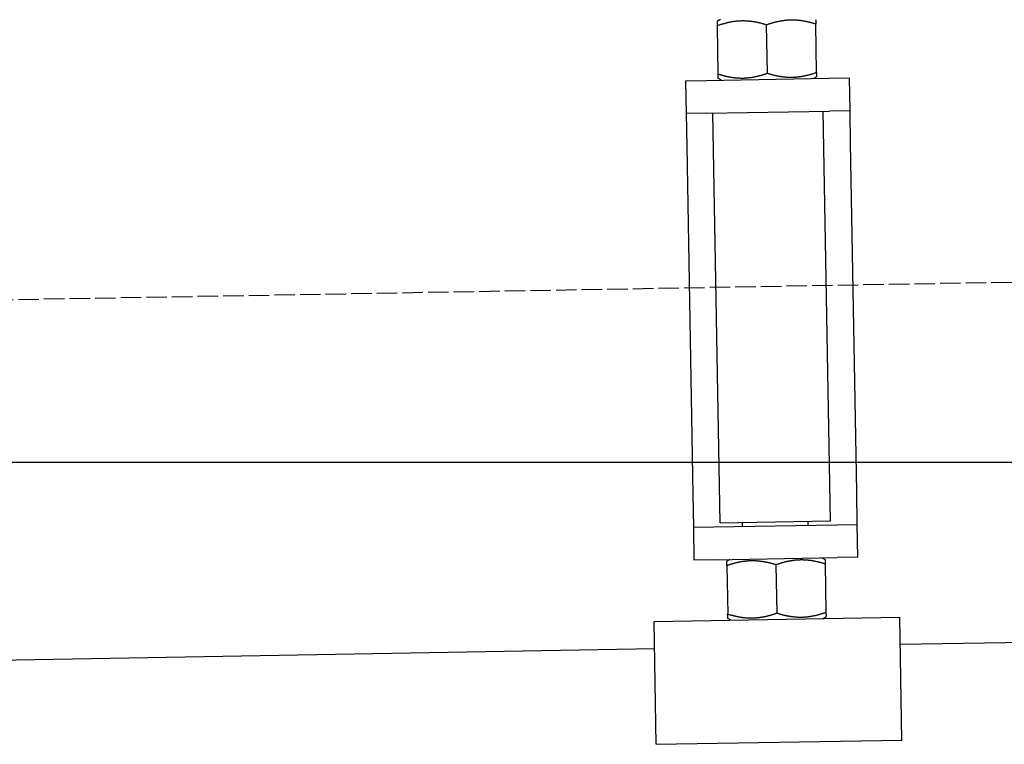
# Model space of a CAD drawing. Extents: x 562 to 7231, y 5317 to 12476.
# Tile 51 of 68: x 5781 to 6021, y 8047 to 8224. Entities that reach past the tile are written whole.
import ezdxf

# ---------------------------------------------------------------- set-up
doc = ezdxf.new("R2010")
doc.units = 0
doc.linetypes.add('GEN3', pattern=[6.25, 5, -1.25])
doc.layers.get('0').update_dxf_attribs({"linetype": 'CONTINUOUS'})
doc.layers.add('3', color=6, linetype='GEN3')
doc.layers.add('5', color=3, linetype='CONTINUOUS')

msp = doc.modelspace()

# ---------------------------------------------------------------- linework, layer by layer
for p, q in [((5952.16, 8224), (5951.418, 8223.554)), ((5951.642, 8210.694), (5951.436, 8222.482)), ((5963.64, 8210.903), (5963.435, 8222.692)), ((5975.639, 8211.112), (5975.433, 8222.901)), ((5943.67, 8209.049), (5948.669, 8209.137)), ((5943.67, 8209.049), (5943.809, 8201.051)), ((5948.669, 8209.137), (5978.664, 8209.66)), ((5952.418, 8209.202), (5951.661, 8209.622)), ((5974.915, 8209.595), (5975.657, 8210.041)), ((5978.664, 8209.66), (5983.664, 8209.748)), ((5983.803, 8201.749), (5983.664, 8209.748)), ((5948.809, 8201.138), (5943.809, 8201.051)), ((5943.809, 8201.051), (5943.949, 8193.052)), ((5948.809, 8201.138), (5978.804, 8201.661)), ((5952.104, 8101.18), (5950.358, 8201.165)), ((5979, 8101.65), (5977.254, 8201.634)), ((5983.803, 8201.749), (5978.804, 8201.661)), ((5983.943, 8193.75), (5983.803, 8201.749)), ((5943.949, 8193.052), (5945.432, 8108.065)), ((5985.426, 8108.763), (5983.943, 8193.75)), ((5945.432, 8108.065), (5945.572, 8100.066)), ((5985.566, 8100.764), (5985.426, 8108.763)), ((5952.104, 8101.18), (5979, 8101.65)), ((5957.57, 8100.275), (5957.553, 8101.275)), ((5973.568, 8100.555), (5973.55, 8101.555)), ((5945.572, 8100.066), (5950.571, 8100.153)), ((5945.572, 8100.066), (5945.712, 8092.067)), ((5950.571, 8100.153), (5980.567, 8100.677)), ((5980.567, 8100.677), (5985.566, 8100.764)), ((5985.706, 8092.765), (5985.566, 8100.764)), ((5950.711, 8092.155), (5945.712, 8092.067)), ((5950.711, 8092.155), (5980.706, 8092.678)), ((5954.46, 8092.22), (5953.718, 8091.774)), ((5976.957, 8092.613), (5977.714, 8092.193)), ((5985.706, 8092.765), (5980.706, 8092.678)), ((5953.737, 8090.702), (5953.942, 8078.914)), ((5965.735, 8090.912), (5965.941, 8079.123)), ((5977.733, 8091.121), (5977.939, 8079.333)), ((5935.971, 8077.095), (5995.962, 8078.142)), ((5936.495, 8047.1), (5935.971, 8077.095)), ((5954.719, 8077.422), (5953.961, 8077.842)), ((5977.215, 8077.815), (5977.958, 8078.261)), ((5996.486, 8048.147), (5995.962, 8078.142)), ((6241.042, 8075.719), (5996.079, 8071.443)), ((5936.088, 8070.396), (4741.27, 8049.54)), ((5936.495, 8047.1), (5996.486, 8048.147))]:
    msp.add_line(p, q)
for points in [[(5951.44, 8222.48, 0), (5951.44, 8222.51, 0), (5951.44, 8222.53, 0), (5951.44, 8222.55, 0), (5951.43, 8222.58, 0), (5951.43, 8222.6, 0), (5951.43, 8222.62, 0), (5951.43, 8222.64, 0), (5951.43, 8222.67, 0), (5951.43, 8222.69, 0), (5951.43, 8222.71, 0), (5951.43, 8222.73, 0), (5951.43, 8222.75, 0), (5951.43, 8222.77, 0), (5951.43, 8222.79, 0), (5951.43, 8222.81, 0), (5951.43, 8222.83, 0), (5951.43, 8222.85, 0), (5951.43, 8222.87, 0), (5951.43, 8222.89, 0), (5951.43, 8222.9, 0), (5951.43, 8222.92, 0), (5951.43, 8222.94, 0), (5951.43, 8222.96, 0), (5951.43, 8222.98, 0), (5951.43, 8222.99, 0), (5951.43, 8223.01, 0), (5951.43, 8223.02, 0), (5951.43, 8223.04, 0), (5951.43, 8223.06, 0), (5951.43, 8223.07, 0), (5951.43, 8223.09, 0), (5951.43, 8223.1, 0), (5951.43, 8223.12, 0), (5951.43, 8223.13, 0), (5951.42, 8223.15, 0), (5951.42, 8223.16, 0), (5951.42, 8223.17, 0), (5951.42, 8223.19, 0), (5951.42, 8223.2, 0), (5951.42, 8223.21, 0), (5951.42, 8223.22, 0), (5951.42, 8223.24, 0), (5951.42, 8223.25, 0), (5951.42, 8223.26, 0), (5951.42, 8223.27, 0), (5951.42, 8223.28, 0), (5951.42, 8223.3, 0), (5951.42, 8223.31, 0), (5951.42, 8223.32, 0), (5951.42, 8223.33, 0), (5951.42, 8223.34, 0), (5951.42, 8223.35, 0), (5951.42, 8223.36, 0), (5951.42, 8223.37, 0), (5951.42, 8223.38, 0), (5951.42, 8223.38, 0), (5951.42, 8223.39, 0), (5951.42, 8223.4, 0), (5951.42, 8223.41, 0), (5951.42, 8223.42, 0), (5951.42, 8223.43, 0), (5951.42, 8223.43, 0), (5951.42, 8223.44, 0), (5951.42, 8223.45, 0), (5951.42, 8223.45, 0), (5951.42, 8223.46, 0), (5951.42, 8223.47, 0), (5951.42, 8223.47, 0), (5951.42, 8223.48, 0), (5951.42, 8223.48, 0), (5951.42, 8223.49, 0), (5951.42, 8223.5, 0), (5951.42, 8223.5, 0), (5951.42, 8223.51, 0), (5951.42, 8223.51, 0), (5951.42, 8223.51, 0), (5951.42, 8223.52, 0), (5951.42, 8223.52, 0), (5951.42, 8223.53, 0), (5951.42, 8223.53, 0), (5951.42, 8223.53, 0), (5951.42, 8223.54, 0), (5951.42, 8223.54, 0), (5951.42, 8223.54, 0), (5951.42, 8223.54, 0), (5951.42, 8223.54, 0), (5951.42, 8223.55, 0), (5951.42, 8223.55, 0), (5951.42, 8223.55, 0), (5951.42, 8223.55, 0), (5951.42, 8223.55, 0), (5951.42, 8223.55, 0), (5951.42, 8223.55, 0), (5951.42, 8223.55, 0), (5951.42, 8223.55, 0)], [(5963.43, 8222.69, 0), (5963.29, 8222.74, 0), (5963.14, 8222.78, 0), (5963, 8222.82, 0), (5962.86, 8222.87, 0), (5962.72, 8222.91, 0), (5962.58, 8222.95, 0), (5962.44, 8222.98, 0), (5962.3, 8223.02, 0), (5962.17, 8223.06, 0), (5962.03, 8223.09, 0), (5961.9, 8223.12, 0), (5961.76, 8223.16, 0), (5961.63, 8223.19, 0), (5961.5, 8223.22, 0), (5961.37, 8223.25, 0), (5961.24, 8223.27, 0), (5961.11, 8223.3, 0), (5960.98, 8223.33, 0), (5960.85, 8223.35, 0), (5960.73, 8223.37, 0), (5960.6, 8223.4, 0), (5960.47, 8223.42, 0), (5960.35, 8223.44, 0), (5960.23, 8223.46, 0), (5960.1, 8223.48, 0), (5959.98, 8223.5, 0), (5959.86, 8223.51, 0), (5959.73, 8223.53, 0), (5959.61, 8223.54, 0), (5959.49, 8223.56, 0), (5959.37, 8223.57, 0), (5959.25, 8223.58, 0), (5959.13, 8223.6, 0), (5959.01, 8223.61, 0), (5958.89, 8223.62, 0), (5958.77, 8223.62, 0), (5958.65, 8223.63, 0), (5958.53, 8223.64, 0), (5958.42, 8223.64, 0), (5958.3, 8223.65, 0), (5958.18, 8223.65, 0), (5958.06, 8223.66, 0), (5957.94, 8223.66, 0), (5957.83, 8223.66, 0), (5957.71, 8223.66, 0), (5957.59, 8223.66, 0), (5957.48, 8223.66, 0), (5957.36, 8223.66, 0), (5957.24, 8223.65, 0), (5957.12, 8223.65, 0), (5957.01, 8223.65, 0), (5956.89, 8223.64, 0), (5956.77, 8223.63, 0), (5956.65, 8223.63, 0), (5956.54, 8223.62, 0), (5956.42, 8223.61, 0), (5956.3, 8223.6, 0), (5956.18, 8223.59, 0), (5956.06, 8223.58, 0), (5955.95, 8223.56, 0), (5955.83, 8223.55, 0), (5955.71, 8223.54, 0), (5955.59, 8223.52, 0), (5955.47, 8223.5, 0), (5955.35, 8223.49, 0), (5955.23, 8223.47, 0), (5955.11, 8223.45, 0), (5954.98, 8223.43, 0), (5954.86, 8223.41, 0), (5954.74, 8223.38, 0), (5954.62, 8223.36, 0), (5954.49, 8223.34, 0), (5954.37, 8223.31, 0), (5954.24, 8223.29, 0), (5954.12, 8223.26, 0), (5953.99, 8223.23, 0), (5953.87, 8223.2, 0), (5953.74, 8223.17, 0), (5953.61, 8223.14, 0), (5953.48, 8223.11, 0), (5953.35, 8223.07, 0), (5953.22, 8223.04, 0), (5953.09, 8223, 0), (5952.96, 8222.97, 0), (5952.83, 8222.93, 0), (5952.69, 8222.89, 0), (5952.56, 8222.85, 0), (5952.42, 8222.81, 0), (5952.28, 8222.77, 0), (5952.15, 8222.72, 0), (5952.01, 8222.68, 0), (5951.87, 8222.63, 0), (5951.72, 8222.58, 0), (5951.58, 8222.53, 0), (5951.44, 8222.48, 0)], [(5975.43, 8222.9, 0), (5975.29, 8222.95, 0), (5975.14, 8222.99, 0), (5975, 8223.03, 0), (5974.86, 8223.08, 0), (5974.72, 8223.12, 0), (5974.58, 8223.15, 0), (5974.44, 8223.19, 0), (5974.3, 8223.23, 0), (5974.16, 8223.26, 0), (5974.03, 8223.3, 0), (5973.89, 8223.33, 0), (5973.76, 8223.36, 0), (5973.63, 8223.4, 0), (5973.5, 8223.43, 0), (5973.37, 8223.45, 0), (5973.24, 8223.48, 0), (5973.11, 8223.51, 0), (5972.98, 8223.54, 0), (5972.85, 8223.56, 0), (5972.72, 8223.58, 0), (5972.6, 8223.61, 0), (5972.47, 8223.63, 0), (5972.35, 8223.65, 0), (5972.22, 8223.67, 0), (5972.1, 8223.69, 0), (5971.98, 8223.71, 0), (5971.85, 8223.72, 0), (5971.73, 8223.74, 0), (5971.61, 8223.75, 0), (5971.49, 8223.77, 0), (5971.37, 8223.78, 0), (5971.25, 8223.79, 0), (5971.13, 8223.8, 0), (5971.01, 8223.81, 0), (5970.89, 8223.82, 0), (5970.77, 8223.83, 0), (5970.65, 8223.84, 0), (5970.53, 8223.85, 0), (5970.41, 8223.85, 0), (5970.3, 8223.86, 0), (5970.18, 8223.86, 0), (5970.06, 8223.87, 0), (5969.94, 8223.87, 0), (5969.83, 8223.87, 0), (5969.71, 8223.87, 0), (5969.59, 8223.87, 0), (5969.47, 8223.87, 0), (5969.36, 8223.87, 0), (5969.24, 8223.86, 0), (5969.12, 8223.86, 0), (5969, 8223.86, 0), (5968.89, 8223.85, 0), (5968.77, 8223.84, 0), (5968.65, 8223.84, 0), (5968.53, 8223.83, 0), (5968.42, 8223.82, 0), (5968.3, 8223.81, 0), (5968.18, 8223.8, 0), (5968.06, 8223.79, 0), (5967.94, 8223.77, 0), (5967.82, 8223.76, 0), (5967.71, 8223.74, 0), (5967.59, 8223.73, 0), (5967.47, 8223.71, 0), (5967.35, 8223.7, 0), (5967.23, 8223.68, 0), (5967.1, 8223.66, 0), (5966.98, 8223.64, 0), (5966.86, 8223.62, 0), (5966.74, 8223.59, 0), (5966.62, 8223.57, 0), (5966.49, 8223.55, 0), (5966.37, 8223.52, 0), (5966.24, 8223.5, 0), (5966.12, 8223.47, 0), (5965.99, 8223.44, 0), (5965.87, 8223.41, 0), (5965.74, 8223.38, 0), (5965.61, 8223.35, 0), (5965.48, 8223.32, 0), (5965.35, 8223.28, 0), (5965.22, 8223.25, 0), (5965.09, 8223.21, 0), (5964.96, 8223.18, 0), (5964.82, 8223.14, 0), (5964.69, 8223.1, 0), (5964.56, 8223.06, 0), (5964.42, 8223.02, 0), (5964.28, 8222.97, 0), (5964.14, 8222.93, 0), (5964, 8222.89, 0), (5963.86, 8222.84, 0), (5963.72, 8222.79, 0), (5963.58, 8222.74, 0), (5963.43, 8222.69, 0)], [(5975.41, 8223.97, 0), (5975.41, 8223.97, 0), (5975.41, 8223.97, 0), (5975.41, 8223.97, 0), (5975.41, 8223.97, 0), (5975.41, 8223.97, 0), (5975.41, 8223.97, 0), (5975.41, 8223.97, 0), (5975.41, 8223.97, 0), (5975.41, 8223.96, 0), (5975.41, 8223.96, 0), (5975.41, 8223.96, 0), (5975.41, 8223.96, 0), (5975.41, 8223.95, 0), (5975.41, 8223.95, 0), (5975.41, 8223.95, 0), (5975.41, 8223.94, 0), (5975.41, 8223.94, 0), (5975.41, 8223.94, 0), (5975.41, 8223.93, 0), (5975.41, 8223.93, 0), (5975.41, 8223.92, 0), (5975.42, 8223.92, 0), (5975.42, 8223.91, 0), (5975.42, 8223.91, 0), (5975.42, 8223.9, 0), (5975.42, 8223.9, 0), (5975.42, 8223.89, 0), (5975.42, 8223.89, 0), (5975.42, 8223.88, 0), (5975.42, 8223.87, 0), (5975.42, 8223.87, 0), (5975.42, 8223.86, 0), (5975.42, 8223.85, 0), (5975.42, 8223.84, 0), (5975.42, 8223.84, 0), (5975.42, 8223.83, 0), (5975.42, 8223.82, 0), (5975.42, 8223.81, 0), (5975.42, 8223.8, 0), (5975.42, 8223.79, 0), (5975.42, 8223.78, 0), (5975.42, 8223.78, 0), (5975.42, 8223.77, 0), (5975.42, 8223.76, 0), (5975.42, 8223.75, 0), (5975.42, 8223.74, 0), (5975.42, 8223.72, 0), (5975.42, 8223.71, 0), (5975.42, 8223.7, 0), (5975.42, 8223.69, 0), (5975.42, 8223.68, 0), (5975.42, 8223.67, 0), (5975.42, 8223.66, 0), (5975.42, 8223.64, 0), (5975.42, 8223.63, 0), (5975.42, 8223.62, 0), (5975.42, 8223.61, 0), (5975.42, 8223.59, 0), (5975.42, 8223.58, 0), (5975.42, 8223.56, 0), (5975.42, 8223.55, 0), (5975.42, 8223.54, 0), (5975.42, 8223.52, 0), (5975.42, 8223.51, 0), (5975.42, 8223.49, 0), (5975.42, 8223.48, 0), (5975.42, 8223.46, 0), (5975.42, 8223.44, 0), (5975.42, 8223.43, 0), (5975.42, 8223.41, 0), (5975.42, 8223.39, 0), (5975.42, 8223.38, 0), (5975.42, 8223.36, 0), (5975.43, 8223.34, 0), (5975.43, 8223.32, 0), (5975.43, 8223.31, 0), (5975.43, 8223.29, 0), (5975.43, 8223.27, 0), (5975.43, 8223.25, 0), (5975.43, 8223.23, 0), (5975.43, 8223.21, 0), (5975.43, 8223.19, 0), (5975.43, 8223.17, 0), (5975.43, 8223.15, 0), (5975.43, 8223.13, 0), (5975.43, 8223.11, 0), (5975.43, 8223.09, 0), (5975.43, 8223.06, 0), (5975.43, 8223.04, 0), (5975.43, 8223.02, 0), (5975.43, 8223, 0), (5975.43, 8222.97, 0), (5975.43, 8222.95, 0), (5975.43, 8222.93, 0), (5975.43, 8222.9, 0)], [(5951.64, 8210.69, 0), (5951.79, 8210.65, 0), (5951.93, 8210.6, 0), (5952.08, 8210.56, 0), (5952.22, 8210.52, 0), (5952.36, 8210.48, 0), (5952.5, 8210.44, 0), (5952.64, 8210.4, 0), (5952.77, 8210.37, 0), (5952.91, 8210.33, 0), (5953.05, 8210.3, 0), (5953.18, 8210.26, 0), (5953.31, 8210.23, 0), (5953.45, 8210.2, 0), (5953.58, 8210.17, 0), (5953.71, 8210.14, 0), (5953.84, 8210.11, 0), (5953.97, 8210.09, 0), (5954.1, 8210.06, 0), (5954.22, 8210.03, 0), (5954.35, 8210.01, 0), (5954.48, 8209.99, 0), (5954.6, 8209.97, 0), (5954.73, 8209.95, 0), (5954.85, 8209.93, 0), (5954.98, 8209.91, 0), (5955.1, 8209.89, 0), (5955.22, 8209.87, 0), (5955.34, 8209.86, 0), (5955.46, 8209.84, 0), (5955.59, 8209.83, 0), (5955.71, 8209.81, 0), (5955.83, 8209.8, 0), (5955.95, 8209.79, 0), (5956.07, 8209.78, 0), (5956.19, 8209.77, 0), (5956.31, 8209.76, 0), (5956.42, 8209.75, 0), (5956.54, 8209.75, 0), (5956.66, 8209.74, 0), (5956.78, 8209.74, 0), (5956.9, 8209.73, 0), (5957.01, 8209.73, 0), (5957.13, 8209.73, 0), (5957.25, 8209.72, 0), (5957.37, 8209.72, 0), (5957.48, 8209.72, 0), (5957.6, 8209.73, 0), (5957.72, 8209.73, 0), (5957.84, 8209.73, 0), (5957.95, 8209.73, 0), (5958.07, 8209.74, 0), (5958.19, 8209.74, 0), (5958.31, 8209.75, 0), (5958.42, 8209.76, 0), (5958.54, 8209.77, 0), (5958.66, 8209.78, 0), (5958.78, 8209.79, 0), (5958.89, 8209.8, 0), (5959.01, 8209.81, 0), (5959.13, 8209.82, 0), (5959.25, 8209.84, 0), (5959.37, 8209.85, 0), (5959.49, 8209.87, 0), (5959.61, 8209.88, 0), (5959.73, 8209.9, 0), (5959.85, 8209.92, 0), (5959.97, 8209.94, 0), (5960.09, 8209.96, 0), (5960.21, 8209.98, 0), (5960.34, 8210, 0), (5960.46, 8210.02, 0), (5960.58, 8210.05, 0), (5960.71, 8210.07, 0), (5960.83, 8210.1, 0), (5960.96, 8210.13, 0), (5961.08, 8210.15, 0), (5961.21, 8210.18, 0), (5961.34, 8210.21, 0), (5961.47, 8210.24, 0), (5961.59, 8210.28, 0), (5961.72, 8210.31, 0), (5961.85, 8210.35, 0), (5961.99, 8210.38, 0), (5962.12, 8210.42, 0), (5962.25, 8210.46, 0), (5962.38, 8210.5, 0), (5962.52, 8210.54, 0), (5962.66, 8210.58, 0), (5962.79, 8210.62, 0), (5962.93, 8210.66, 0), (5963.07, 8210.71, 0), (5963.21, 8210.76, 0), (5963.35, 8210.8, 0), (5963.5, 8210.85, 0), (5963.64, 8210.9, 0)], [(5951.66, 8209.62, 0), (5951.66, 8209.62, 0), (5951.66, 8209.62, 0), (5951.66, 8209.62, 0), (5951.66, 8209.62, 0), (5951.66, 8209.62, 0), (5951.66, 8209.63, 0), (5951.66, 8209.63, 0), (5951.66, 8209.63, 0), (5951.66, 8209.63, 0), (5951.66, 8209.63, 0), (5951.66, 8209.64, 0), (5951.66, 8209.64, 0), (5951.66, 8209.64, 0), (5951.66, 8209.64, 0), (5951.66, 8209.65, 0), (5951.66, 8209.65, 0), (5951.66, 8209.65, 0), (5951.66, 8209.66, 0), (5951.66, 8209.66, 0), (5951.66, 8209.67, 0), (5951.66, 8209.67, 0), (5951.66, 8209.68, 0), (5951.66, 8209.68, 0), (5951.66, 8209.69, 0), (5951.66, 8209.69, 0), (5951.66, 8209.7, 0), (5951.66, 8209.7, 0), (5951.66, 8209.71, 0), (5951.66, 8209.72, 0), (5951.66, 8209.72, 0), (5951.66, 8209.73, 0), (5951.66, 8209.74, 0), (5951.66, 8209.74, 0), (5951.66, 8209.75, 0), (5951.66, 8209.76, 0), (5951.66, 8209.77, 0), (5951.66, 8209.77, 0), (5951.66, 8209.78, 0), (5951.66, 8209.79, 0), (5951.66, 8209.8, 0), (5951.66, 8209.81, 0), (5951.66, 8209.82, 0), (5951.66, 8209.83, 0), (5951.66, 8209.84, 0), (5951.66, 8209.85, 0), (5951.66, 8209.86, 0), (5951.66, 8209.87, 0), (5951.66, 8209.88, 0), (5951.66, 8209.89, 0), (5951.66, 8209.9, 0), (5951.66, 8209.91, 0), (5951.66, 8209.93, 0), (5951.66, 8209.94, 0), (5951.66, 8209.95, 0), (5951.65, 8209.96, 0), (5951.65, 8209.98, 0), (5951.65, 8209.99, 0), (5951.65, 8210, 0), (5951.65, 8210.02, 0), (5951.65, 8210.03, 0), (5951.65, 8210.04, 0), (5951.65, 8210.06, 0), (5951.65, 8210.07, 0), (5951.65, 8210.09, 0), (5951.65, 8210.1, 0), (5951.65, 8210.12, 0), (5951.65, 8210.14, 0), (5951.65, 8210.15, 0), (5951.65, 8210.17, 0), (5951.65, 8210.18, 0), (5951.65, 8210.2, 0), (5951.65, 8210.22, 0), (5951.65, 8210.24, 0), (5951.65, 8210.25, 0), (5951.65, 8210.27, 0), (5951.65, 8210.29, 0), (5951.65, 8210.31, 0), (5951.65, 8210.33, 0), (5951.65, 8210.35, 0), (5951.65, 8210.37, 0), (5951.65, 8210.38, 0), (5951.65, 8210.4, 0), (5951.65, 8210.43, 0), (5951.65, 8210.45, 0), (5951.65, 8210.47, 0), (5951.65, 8210.49, 0), (5951.65, 8210.51, 0), (5951.65, 8210.53, 0), (5951.64, 8210.55, 0), (5951.64, 8210.58, 0), (5951.64, 8210.6, 0), (5951.64, 8210.62, 0), (5951.64, 8210.65, 0), (5951.64, 8210.67, 0), (5951.64, 8210.69, 0)], [(5963.64, 8210.9, 0), (5963.79, 8210.86, 0), (5963.93, 8210.81, 0), (5964.07, 8210.77, 0), (5964.22, 8210.73, 0), (5964.36, 8210.69, 0), (5964.5, 8210.65, 0), (5964.64, 8210.61, 0), (5964.77, 8210.57, 0), (5964.91, 8210.54, 0), (5965.04, 8210.5, 0), (5965.18, 8210.47, 0), (5965.31, 8210.44, 0), (5965.45, 8210.41, 0), (5965.58, 8210.38, 0), (5965.71, 8210.35, 0), (5965.84, 8210.32, 0), (5965.97, 8210.29, 0), (5966.09, 8210.27, 0), (5966.22, 8210.24, 0), (5966.35, 8210.22, 0), (5966.48, 8210.2, 0), (5966.6, 8210.18, 0), (5966.73, 8210.15, 0), (5966.85, 8210.14, 0), (5966.97, 8210.12, 0), (5967.1, 8210.1, 0), (5967.22, 8210.08, 0), (5967.34, 8210.07, 0), (5967.46, 8210.05, 0), (5967.58, 8210.04, 0), (5967.7, 8210.02, 0), (5967.83, 8210.01, 0), (5967.95, 8210, 0), (5968.06, 8209.99, 0), (5968.18, 8209.98, 0), (5968.3, 8209.97, 0), (5968.42, 8209.96, 0), (5968.54, 8209.96, 0), (5968.66, 8209.95, 0), (5968.78, 8209.95, 0), (5968.89, 8209.94, 0), (5969.01, 8209.94, 0), (5969.13, 8209.94, 0), (5969.25, 8209.93, 0), (5969.37, 8209.93, 0), (5969.48, 8209.93, 0), (5969.6, 8209.94, 0), (5969.72, 8209.94, 0), (5969.83, 8209.94, 0), (5969.95, 8209.94, 0), (5970.07, 8209.95, 0), (5970.19, 8209.95, 0), (5970.3, 8209.96, 0), (5970.42, 8209.97, 0), (5970.54, 8209.98, 0), (5970.66, 8209.99, 0), (5970.77, 8210, 0), (5970.89, 8210.01, 0), (5971.01, 8210.02, 0), (5971.13, 8210.03, 0), (5971.25, 8210.04, 0), (5971.37, 8210.06, 0), (5971.49, 8210.07, 0), (5971.61, 8210.09, 0), (5971.73, 8210.11, 0), (5971.85, 8210.13, 0), (5971.97, 8210.15, 0), (5972.09, 8210.17, 0), (5972.21, 8210.19, 0), (5972.34, 8210.21, 0), (5972.46, 8210.23, 0), (5972.58, 8210.26, 0), (5972.71, 8210.28, 0), (5972.83, 8210.31, 0), (5972.96, 8210.34, 0), (5973.08, 8210.36, 0), (5973.21, 8210.39, 0), (5973.34, 8210.42, 0), (5973.46, 8210.45, 0), (5973.59, 8210.49, 0), (5973.72, 8210.52, 0), (5973.85, 8210.55, 0), (5973.98, 8210.59, 0), (5974.12, 8210.63, 0), (5974.25, 8210.67, 0), (5974.38, 8210.7, 0), (5974.52, 8210.74, 0), (5974.65, 8210.79, 0), (5974.79, 8210.83, 0), (5974.93, 8210.87, 0), (5975.07, 8210.92, 0), (5975.21, 8210.97, 0), (5975.35, 8211.01, 0), (5975.49, 8211.06, 0), (5975.64, 8211.11, 0)], [(5975.64, 8211.11, 0), (5975.64, 8211.09, 0), (5975.64, 8211.06, 0), (5975.64, 8211.04, 0), (5975.64, 8211.02, 0), (5975.64, 8211, 0), (5975.64, 8210.97, 0), (5975.64, 8210.95, 0), (5975.64, 8210.93, 0), (5975.64, 8210.91, 0), (5975.64, 8210.89, 0), (5975.64, 8210.86, 0), (5975.64, 8210.84, 0), (5975.64, 8210.82, 0), (5975.64, 8210.8, 0), (5975.64, 8210.78, 0), (5975.64, 8210.76, 0), (5975.65, 8210.75, 0), (5975.65, 8210.73, 0), (5975.65, 8210.71, 0), (5975.65, 8210.69, 0), (5975.65, 8210.67, 0), (5975.65, 8210.65, 0), (5975.65, 8210.64, 0), (5975.65, 8210.62, 0), (5975.65, 8210.6, 0), (5975.65, 8210.59, 0), (5975.65, 8210.57, 0), (5975.65, 8210.55, 0), (5975.65, 8210.54, 0), (5975.65, 8210.52, 0), (5975.65, 8210.51, 0), (5975.65, 8210.49, 0), (5975.65, 8210.48, 0), (5975.65, 8210.46, 0), (5975.65, 8210.45, 0), (5975.65, 8210.44, 0), (5975.65, 8210.42, 0), (5975.65, 8210.41, 0), (5975.65, 8210.4, 0), (5975.65, 8210.38, 0), (5975.65, 8210.37, 0), (5975.65, 8210.36, 0), (5975.65, 8210.35, 0), (5975.65, 8210.33, 0), (5975.65, 8210.32, 0), (5975.65, 8210.31, 0), (5975.65, 8210.3, 0), (5975.65, 8210.29, 0), (5975.65, 8210.28, 0), (5975.65, 8210.27, 0), (5975.65, 8210.26, 0), (5975.65, 8210.25, 0), (5975.65, 8210.24, 0), (5975.65, 8210.23, 0), (5975.65, 8210.22, 0), (5975.65, 8210.21, 0), (5975.65, 8210.2, 0), (5975.65, 8210.19, 0), (5975.65, 8210.19, 0), (5975.65, 8210.18, 0), (5975.66, 8210.17, 0), (5975.66, 8210.16, 0), (5975.66, 8210.15, 0), (5975.66, 8210.15, 0), (5975.66, 8210.14, 0), (5975.66, 8210.13, 0), (5975.66, 8210.13, 0), (5975.66, 8210.12, 0), (5975.66, 8210.12, 0), (5975.66, 8210.11, 0), (5975.66, 8210.1, 0), (5975.66, 8210.1, 0), (5975.66, 8210.09, 0), (5975.66, 8210.09, 0), (5975.66, 8210.09, 0), (5975.66, 8210.08, 0), (5975.66, 8210.08, 0), (5975.66, 8210.07, 0), (5975.66, 8210.07, 0), (5975.66, 8210.07, 0), (5975.66, 8210.06, 0), (5975.66, 8210.06, 0), (5975.66, 8210.06, 0), (5975.66, 8210.05, 0), (5975.66, 8210.05, 0), (5975.66, 8210.05, 0), (5975.66, 8210.05, 0), (5975.66, 8210.05, 0), (5975.66, 8210.04, 0), (5975.66, 8210.04, 0), (5975.66, 8210.04, 0), (5975.66, 8210.04, 0), (5975.66, 8210.04, 0), (5975.66, 8210.04, 0), (5975.66, 8210.04, 0)], [(5953.74, 8090.7, 0), (5953.74, 8090.73, 0), (5953.74, 8090.75, 0), (5953.74, 8090.77, 0), (5953.74, 8090.8, 0), (5953.73, 8090.82, 0), (5953.73, 8090.84, 0), (5953.73, 8090.86, 0), (5953.73, 8090.89, 0), (5953.73, 8090.91, 0), (5953.73, 8090.93, 0), (5953.73, 8090.95, 0), (5953.73, 8090.97, 0), (5953.73, 8090.99, 0), (5953.73, 8091.01, 0), (5953.73, 8091.03, 0), (5953.73, 8091.05, 0), (5953.73, 8091.07, 0), (5953.73, 8091.09, 0), (5953.73, 8091.11, 0), (5953.73, 8091.12, 0), (5953.73, 8091.14, 0), (5953.73, 8091.16, 0), (5953.73, 8091.18, 0), (5953.73, 8091.2, 0), (5953.73, 8091.21, 0), (5953.73, 8091.23, 0), (5953.73, 8091.24, 0), (5953.73, 8091.26, 0), (5953.73, 8091.28, 0), (5953.73, 8091.29, 0), (5953.73, 8091.31, 0), (5953.73, 8091.32, 0), (5953.73, 8091.34, 0), (5953.73, 8091.35, 0), (5953.73, 8091.37, 0), (5953.72, 8091.38, 0), (5953.72, 8091.39, 0), (5953.72, 8091.41, 0), (5953.72, 8091.42, 0), (5953.72, 8091.43, 0), (5953.72, 8091.44, 0), (5953.72, 8091.46, 0), (5953.72, 8091.47, 0), (5953.72, 8091.48, 0), (5953.72, 8091.49, 0), (5953.72, 8091.5, 0), (5953.72, 8091.52, 0), (5953.72, 8091.53, 0), (5953.72, 8091.54, 0), (5953.72, 8091.55, 0), (5953.72, 8091.56, 0), (5953.72, 8091.57, 0), (5953.72, 8091.58, 0), (5953.72, 8091.59, 0), (5953.72, 8091.6, 0), (5953.72, 8091.6, 0), (5953.72, 8091.61, 0), (5953.72, 8091.62, 0), (5953.72, 8091.63, 0), (5953.72, 8091.64, 0), (5953.72, 8091.65, 0), (5953.72, 8091.65, 0), (5953.72, 8091.66, 0), (5953.72, 8091.67, 0), (5953.72, 8091.67, 0), (5953.72, 8091.68, 0), (5953.72, 8091.69, 0), (5953.72, 8091.69, 0), (5953.72, 8091.7, 0), (5953.72, 8091.7, 0), (5953.72, 8091.71, 0), (5953.72, 8091.72, 0), (5953.72, 8091.72, 0), (5953.72, 8091.73, 0), (5953.72, 8091.73, 0), (5953.72, 8091.73, 0), (5953.72, 8091.74, 0), (5953.72, 8091.74, 0), (5953.72, 8091.75, 0), (5953.72, 8091.75, 0), (5953.72, 8091.75, 0), (5953.72, 8091.76, 0), (5953.72, 8091.76, 0), (5953.72, 8091.76, 0), (5953.72, 8091.76, 0), (5953.72, 8091.76, 0), (5953.72, 8091.77, 0), (5953.72, 8091.77, 0), (5953.72, 8091.77, 0), (5953.72, 8091.77, 0), (5953.72, 8091.77, 0), (5953.72, 8091.77, 0), (5953.72, 8091.77, 0), (5953.72, 8091.77, 0), (5953.72, 8091.77, 0)], [(5965.73, 8090.91, 0), (5965.59, 8090.96, 0), (5965.44, 8091, 0), (5965.3, 8091.04, 0), (5965.16, 8091.09, 0), (5965.02, 8091.13, 0), (5964.88, 8091.17, 0), (5964.74, 8091.2, 0), (5964.6, 8091.24, 0), (5964.47, 8091.28, 0), (5964.33, 8091.31, 0), (5964.2, 8091.34, 0), (5964.06, 8091.38, 0), (5963.93, 8091.41, 0), (5963.8, 8091.44, 0), (5963.67, 8091.47, 0), (5963.54, 8091.49, 0), (5963.41, 8091.52, 0), (5963.28, 8091.55, 0), (5963.15, 8091.57, 0), (5963.03, 8091.59, 0), (5962.9, 8091.62, 0), (5962.77, 8091.64, 0), (5962.65, 8091.66, 0), (5962.53, 8091.68, 0), (5962.4, 8091.7, 0), (5962.28, 8091.72, 0), (5962.16, 8091.73, 0), (5962.03, 8091.75, 0), (5961.91, 8091.76, 0), (5961.79, 8091.78, 0), (5961.67, 8091.79, 0), (5961.55, 8091.8, 0), (5961.43, 8091.82, 0), (5961.31, 8091.83, 0), (5961.19, 8091.84, 0), (5961.07, 8091.84, 0), (5960.95, 8091.85, 0), (5960.83, 8091.86, 0), (5960.72, 8091.86, 0), (5960.6, 8091.87, 0), (5960.48, 8091.87, 0), (5960.36, 8091.88, 0), (5960.25, 8091.88, 0), (5960.13, 8091.88, 0), (5960.01, 8091.88, 0), (5959.89, 8091.88, 0), (5959.78, 8091.88, 0), (5959.66, 8091.88, 0), (5959.54, 8091.87, 0), (5959.42, 8091.87, 0), (5959.31, 8091.87, 0), (5959.19, 8091.86, 0), (5959.07, 8091.85, 0), (5958.95, 8091.85, 0), (5958.84, 8091.84, 0), (5958.72, 8091.83, 0), (5958.6, 8091.82, 0), (5958.48, 8091.81, 0), (5958.36, 8091.8, 0), (5958.25, 8091.78, 0), (5958.13, 8091.77, 0), (5958.01, 8091.76, 0), (5957.89, 8091.74, 0), (5957.77, 8091.72, 0), (5957.65, 8091.71, 0), (5957.53, 8091.69, 0), (5957.41, 8091.67, 0), (5957.28, 8091.65, 0), (5957.16, 8091.63, 0), (5957.04, 8091.61, 0), (5956.92, 8091.58, 0), (5956.79, 8091.56, 0), (5956.67, 8091.53, 0), (5956.55, 8091.51, 0), (5956.42, 8091.48, 0), (5956.29, 8091.45, 0), (5956.17, 8091.42, 0), (5956.04, 8091.39, 0), (5955.91, 8091.36, 0), (5955.78, 8091.33, 0), (5955.65, 8091.29, 0), (5955.52, 8091.26, 0), (5955.39, 8091.22, 0), (5955.26, 8091.19, 0), (5955.13, 8091.15, 0), (5954.99, 8091.11, 0), (5954.86, 8091.07, 0), (5954.72, 8091.03, 0), (5954.58, 8090.99, 0), (5954.45, 8090.94, 0), (5954.31, 8090.9, 0), (5954.17, 8090.85, 0), (5954.02, 8090.8, 0), (5953.88, 8090.75, 0), (5953.74, 8090.7, 0)], [(5977.73, 8091.12, 0), (5977.59, 8091.17, 0), (5977.44, 8091.21, 0), (5977.3, 8091.25, 0), (5977.16, 8091.3, 0), (5977.02, 8091.34, 0), (5976.88, 8091.37, 0), (5976.74, 8091.41, 0), (5976.6, 8091.45, 0), (5976.46, 8091.48, 0), (5976.33, 8091.52, 0), (5976.19, 8091.55, 0), (5976.06, 8091.58, 0), (5975.93, 8091.62, 0), (5975.8, 8091.65, 0), (5975.67, 8091.68, 0), (5975.54, 8091.7, 0), (5975.41, 8091.73, 0), (5975.28, 8091.76, 0), (5975.15, 8091.78, 0), (5975.02, 8091.8, 0), (5974.9, 8091.83, 0), (5974.77, 8091.85, 0), (5974.65, 8091.87, 0), (5974.52, 8091.89, 0), (5974.4, 8091.91, 0), (5974.28, 8091.93, 0), (5974.15, 8091.94, 0), (5974.03, 8091.96, 0), (5973.91, 8091.97, 0), (5973.79, 8091.99, 0), (5973.67, 8092, 0), (5973.55, 8092.01, 0), (5973.43, 8092.02, 0), (5973.31, 8092.04, 0), (5973.19, 8092.04, 0), (5973.07, 8092.05, 0), (5972.95, 8092.06, 0), (5972.83, 8092.07, 0), (5972.71, 8092.07, 0), (5972.6, 8092.08, 0), (5972.48, 8092.08, 0), (5972.36, 8092.09, 0), (5972.24, 8092.09, 0), (5972.13, 8092.09, 0), (5972.01, 8092.09, 0), (5971.89, 8092.09, 0), (5971.77, 8092.09, 0), (5971.66, 8092.09, 0), (5971.54, 8092.08, 0), (5971.42, 8092.08, 0), (5971.3, 8092.08, 0), (5971.19, 8092.07, 0), (5971.07, 8092.06, 0), (5970.95, 8092.06, 0), (5970.83, 8092.05, 0), (5970.72, 8092.04, 0), (5970.6, 8092.03, 0), (5970.48, 8092.02, 0), (5970.36, 8092.01, 0), (5970.24, 8091.99, 0), (5970.12, 8091.98, 0), (5970.01, 8091.96, 0), (5969.89, 8091.95, 0), (5969.77, 8091.93, 0), (5969.65, 8091.92, 0), (5969.53, 8091.9, 0), (5969.4, 8091.88, 0), (5969.28, 8091.86, 0), (5969.16, 8091.84, 0), (5969.04, 8091.81, 0), (5968.92, 8091.79, 0), (5968.79, 8091.77, 0), (5968.67, 8091.74, 0), (5968.54, 8091.72, 0), (5968.42, 8091.69, 0), (5968.29, 8091.66, 0), (5968.17, 8091.63, 0), (5968.04, 8091.6, 0), (5967.91, 8091.57, 0), (5967.78, 8091.54, 0), (5967.65, 8091.5, 0), (5967.52, 8091.47, 0), (5967.39, 8091.43, 0), (5967.26, 8091.4, 0), (5967.12, 8091.36, 0), (5966.99, 8091.32, 0), (5966.86, 8091.28, 0), (5966.72, 8091.24, 0), (5966.58, 8091.19, 0), (5966.44, 8091.15, 0), (5966.3, 8091.11, 0), (5966.16, 8091.06, 0), (5966.02, 8091.01, 0), (5965.88, 8090.96, 0), (5965.73, 8090.91, 0)], [(5977.71, 8092.19, 0), (5977.71, 8092.19, 0), (5977.71, 8092.19, 0), (5977.71, 8092.19, 0), (5977.71, 8092.19, 0), (5977.71, 8092.19, 0), (5977.71, 8092.19, 0), (5977.71, 8092.19, 0), (5977.71, 8092.19, 0), (5977.71, 8092.18, 0), (5977.71, 8092.18, 0), (5977.71, 8092.18, 0), (5977.71, 8092.18, 0), (5977.71, 8092.17, 0), (5977.71, 8092.17, 0), (5977.71, 8092.17, 0), (5977.71, 8092.16, 0), (5977.71, 8092.16, 0), (5977.71, 8092.16, 0), (5977.72, 8092.15, 0), (5977.72, 8092.15, 0), (5977.72, 8092.14, 0), (5977.72, 8092.14, 0), (5977.72, 8092.13, 0), (5977.72, 8092.13, 0), (5977.72, 8092.12, 0), (5977.72, 8092.12, 0), (5977.72, 8092.11, 0), (5977.72, 8092.11, 0), (5977.72, 8092.1, 0), (5977.72, 8092.09, 0), (5977.72, 8092.09, 0), (5977.72, 8092.08, 0), (5977.72, 8092.07, 0), (5977.72, 8092.06, 0), (5977.72, 8092.06, 0), (5977.72, 8092.05, 0), (5977.72, 8092.04, 0), (5977.72, 8092.03, 0), (5977.72, 8092.02, 0), (5977.72, 8092.01, 0), (5977.72, 8092.01, 0), (5977.72, 8092, 0), (5977.72, 8091.99, 0), (5977.72, 8091.98, 0), (5977.72, 8091.97, 0), (5977.72, 8091.96, 0), (5977.72, 8091.94, 0), (5977.72, 8091.93, 0), (5977.72, 8091.92, 0), (5977.72, 8091.91, 0), (5977.72, 8091.9, 0), (5977.72, 8091.89, 0), (5977.72, 8091.88, 0), (5977.72, 8091.86, 0), (5977.72, 8091.85, 0), (5977.72, 8091.84, 0), (5977.72, 8091.83, 0), (5977.72, 8091.81, 0), (5977.72, 8091.8, 0), (5977.72, 8091.78, 0), (5977.72, 8091.77, 0), (5977.72, 8091.76, 0), (5977.72, 8091.74, 0), (5977.72, 8091.73, 0), (5977.72, 8091.71, 0), (5977.72, 8091.7, 0), (5977.72, 8091.68, 0), (5977.72, 8091.66, 0), (5977.72, 8091.65, 0), (5977.72, 8091.63, 0), (5977.72, 8091.61, 0), (5977.72, 8091.6, 0), (5977.73, 8091.58, 0), (5977.73, 8091.56, 0), (5977.73, 8091.54, 0), (5977.73, 8091.53, 0), (5977.73, 8091.51, 0), (5977.73, 8091.49, 0), (5977.73, 8091.47, 0), (5977.73, 8091.45, 0), (5977.73, 8091.43, 0), (5977.73, 8091.41, 0), (5977.73, 8091.39, 0), (5977.73, 8091.37, 0), (5977.73, 8091.35, 0), (5977.73, 8091.33, 0), (5977.73, 8091.31, 0), (5977.73, 8091.28, 0), (5977.73, 8091.26, 0), (5977.73, 8091.24, 0), (5977.73, 8091.22, 0), (5977.73, 8091.19, 0), (5977.73, 8091.17, 0), (5977.73, 8091.15, 0), (5977.73, 8091.12, 0)], [(5965.94, 8079.12, 0), (5966.09, 8079.08, 0), (5966.23, 8079.03, 0), (5966.37, 8078.99, 0), (5966.52, 8078.95, 0), (5966.66, 8078.91, 0), (5966.8, 8078.87, 0), (5966.94, 8078.83, 0), (5967.07, 8078.79, 0), (5967.21, 8078.76, 0), (5967.35, 8078.72, 0), (5967.48, 8078.69, 0), (5967.61, 8078.66, 0), (5967.75, 8078.63, 0), (5967.88, 8078.6, 0), (5968.01, 8078.57, 0), (5968.14, 8078.54, 0), (5968.27, 8078.51, 0), (5968.39, 8078.49, 0), (5968.52, 8078.46, 0), (5968.65, 8078.44, 0), (5968.78, 8078.42, 0), (5968.9, 8078.4, 0), (5969.03, 8078.37, 0), (5969.15, 8078.36, 0), (5969.27, 8078.34, 0), (5969.4, 8078.32, 0), (5969.52, 8078.3, 0), (5969.64, 8078.29, 0), (5969.76, 8078.27, 0), (5969.88, 8078.26, 0), (5970.01, 8078.24, 0), (5970.13, 8078.23, 0), (5970.25, 8078.22, 0), (5970.37, 8078.21, 0), (5970.48, 8078.2, 0), (5970.6, 8078.19, 0), (5970.72, 8078.18, 0), (5970.84, 8078.18, 0), (5970.96, 8078.17, 0), (5971.08, 8078.17, 0), (5971.2, 8078.16, 0), (5971.31, 8078.16, 0), (5971.43, 8078.16, 0), (5971.55, 8078.15, 0), (5971.67, 8078.15, 0), (5971.78, 8078.15, 0), (5971.9, 8078.16, 0), (5972.02, 8078.16, 0), (5972.13, 8078.16, 0), (5972.25, 8078.16, 0), (5972.37, 8078.17, 0), (5972.49, 8078.17, 0), (5972.6, 8078.18, 0), (5972.72, 8078.19, 0), (5972.84, 8078.2, 0), (5972.96, 8078.21, 0), (5973.07, 8078.22, 0), (5973.19, 8078.23, 0), (5973.31, 8078.24, 0), (5973.43, 8078.25, 0), (5973.55, 8078.26, 0), (5973.67, 8078.28, 0), (5973.79, 8078.29, 0), (5973.91, 8078.31, 0), (5974.03, 8078.33, 0), (5974.15, 8078.35, 0), (5974.27, 8078.37, 0), (5974.39, 8078.39, 0), (5974.51, 8078.41, 0), (5974.64, 8078.43, 0), (5974.76, 8078.45, 0), (5974.88, 8078.48, 0), (5975.01, 8078.5, 0), (5975.13, 8078.53, 0), (5975.26, 8078.56, 0), (5975.38, 8078.58, 0), (5975.51, 8078.61, 0), (5975.64, 8078.64, 0), (5975.76, 8078.67, 0), (5975.89, 8078.71, 0), (5976.02, 8078.74, 0), (5976.15, 8078.77, 0), (5976.28, 8078.81, 0), (5976.42, 8078.85, 0), (5976.55, 8078.89, 0), (5976.68, 8078.92, 0), (5976.82, 8078.97, 0), (5976.95, 8079.01, 0), (5977.09, 8079.05, 0), (5977.23, 8079.09, 0), (5977.37, 8079.14, 0), (5977.51, 8079.19, 0), (5977.65, 8079.23, 0), (5977.79, 8079.28, 0), (5977.94, 8079.33, 0)], [(5977.94, 8079.33, 0), (5977.94, 8079.31, 0), (5977.94, 8079.28, 0), (5977.94, 8079.26, 0), (5977.94, 8079.24, 0), (5977.94, 8079.22, 0), (5977.94, 8079.19, 0), (5977.94, 8079.17, 0), (5977.94, 8079.15, 0), (5977.94, 8079.13, 0), (5977.94, 8079.11, 0), (5977.94, 8079.08, 0), (5977.94, 8079.06, 0), (5977.94, 8079.04, 0), (5977.94, 8079.02, 0), (5977.94, 8079, 0), (5977.94, 8078.98, 0), (5977.95, 8078.97, 0), (5977.95, 8078.95, 0), (5977.95, 8078.93, 0), (5977.95, 8078.91, 0), (5977.95, 8078.89, 0), (5977.95, 8078.87, 0), (5977.95, 8078.86, 0), (5977.95, 8078.84, 0), (5977.95, 8078.82, 0), (5977.95, 8078.81, 0), (5977.95, 8078.79, 0), (5977.95, 8078.77, 0), (5977.95, 8078.76, 0), (5977.95, 8078.74, 0), (5977.95, 8078.73, 0), (5977.95, 8078.71, 0), (5977.95, 8078.7, 0), (5977.95, 8078.68, 0), (5977.95, 8078.67, 0), (5977.95, 8078.66, 0), (5977.95, 8078.64, 0), (5977.95, 8078.63, 0), (5977.95, 8078.62, 0), (5977.95, 8078.6, 0), (5977.95, 8078.59, 0), (5977.95, 8078.58, 0), (5977.95, 8078.57, 0), (5977.95, 8078.55, 0), (5977.95, 8078.54, 0), (5977.95, 8078.53, 0), (5977.95, 8078.52, 0), (5977.95, 8078.51, 0), (5977.95, 8078.5, 0), (5977.95, 8078.49, 0), (5977.95, 8078.48, 0), (5977.95, 8078.47, 0), (5977.95, 8078.46, 0), (5977.95, 8078.45, 0), (5977.95, 8078.44, 0), (5977.95, 8078.43, 0), (5977.95, 8078.42, 0), (5977.95, 8078.41, 0), (5977.96, 8078.41, 0), (5977.96, 8078.4, 0), (5977.96, 8078.39, 0), (5977.96, 8078.38, 0), (5977.96, 8078.37, 0), (5977.96, 8078.37, 0), (5977.96, 8078.36, 0), (5977.96, 8078.35, 0), (5977.96, 8078.35, 0), (5977.96, 8078.34, 0), (5977.96, 8078.34, 0), (5977.96, 8078.33, 0), (5977.96, 8078.32, 0), (5977.96, 8078.32, 0), (5977.96, 8078.31, 0), (5977.96, 8078.31, 0), (5977.96, 8078.31, 0), (5977.96, 8078.3, 0), (5977.96, 8078.3, 0), (5977.96, 8078.29, 0), (5977.96, 8078.29, 0), (5977.96, 8078.29, 0), (5977.96, 8078.28, 0), (5977.96, 8078.28, 0), (5977.96, 8078.28, 0), (5977.96, 8078.27, 0), (5977.96, 8078.27, 0), (5977.96, 8078.27, 0), (5977.96, 8078.27, 0), (5977.96, 8078.27, 0), (5977.96, 8078.26, 0), (5977.96, 8078.26, 0), (5977.96, 8078.26, 0), (5977.96, 8078.26, 0), (5977.96, 8078.26, 0), (5977.96, 8078.26, 0), (5977.96, 8078.26, 0)], [(5953.94, 8078.91, 0), (5954.09, 8078.87, 0), (5954.23, 8078.82, 0), (5954.38, 8078.78, 0), (5954.52, 8078.74, 0), (5954.66, 8078.7, 0), (5954.8, 8078.66, 0), (5954.94, 8078.62, 0), (5955.08, 8078.59, 0), (5955.21, 8078.55, 0), (5955.35, 8078.52, 0), (5955.48, 8078.48, 0), (5955.61, 8078.45, 0), (5955.75, 8078.42, 0), (5955.88, 8078.39, 0), (5956.01, 8078.36, 0), (5956.14, 8078.33, 0), (5956.27, 8078.31, 0), (5956.4, 8078.28, 0), (5956.52, 8078.25, 0), (5956.65, 8078.23, 0), (5956.78, 8078.21, 0), (5956.9, 8078.19, 0), (5957.03, 8078.17, 0), (5957.15, 8078.15, 0), (5957.28, 8078.13, 0), (5957.4, 8078.11, 0), (5957.52, 8078.09, 0), (5957.64, 8078.08, 0), (5957.76, 8078.06, 0), (5957.89, 8078.05, 0), (5958.01, 8078.03, 0), (5958.13, 8078.02, 0), (5958.25, 8078.01, 0), (5958.37, 8078, 0), (5958.49, 8077.99, 0), (5958.61, 8077.98, 0), (5958.72, 8077.97, 0), (5958.84, 8077.97, 0), (5958.96, 8077.96, 0), (5959.08, 8077.96, 0), (5959.2, 8077.95, 0), (5959.31, 8077.95, 0), (5959.43, 8077.95, 0), (5959.55, 8077.95, 0), (5959.67, 8077.94, 0), (5959.78, 8077.94, 0), (5959.9, 8077.95, 0), (5960.02, 8077.95, 0), (5960.14, 8077.95, 0), (5960.25, 8077.95, 0), (5960.37, 8077.96, 0), (5960.49, 8077.96, 0), (5960.61, 8077.97, 0), (5960.72, 8077.98, 0), (5960.84, 8077.99, 0), (5960.96, 8078, 0), (5961.08, 8078.01, 0), (5961.19, 8078.02, 0), (5961.31, 8078.03, 0), (5961.43, 8078.04, 0), (5961.55, 8078.06, 0), (5961.67, 8078.07, 0), (5961.79, 8078.09, 0), (5961.91, 8078.1, 0), (5962.03, 8078.12, 0), (5962.15, 8078.14, 0), (5962.27, 8078.16, 0), (5962.39, 8078.18, 0), (5962.51, 8078.2, 0), (5962.64, 8078.22, 0), (5962.76, 8078.24, 0), (5962.88, 8078.27, 0), (5963.01, 8078.29, 0), (5963.13, 8078.32, 0), (5963.26, 8078.35, 0), (5963.38, 8078.37, 0), (5963.51, 8078.4, 0), (5963.64, 8078.43, 0), (5963.77, 8078.47, 0), (5963.89, 8078.5, 0), (5964.02, 8078.53, 0), (5964.15, 8078.57, 0), (5964.29, 8078.6, 0), (5964.42, 8078.64, 0), (5964.55, 8078.68, 0), (5964.69, 8078.72, 0), (5964.82, 8078.76, 0), (5964.96, 8078.8, 0), (5965.09, 8078.84, 0), (5965.23, 8078.88, 0), (5965.37, 8078.93, 0), (5965.51, 8078.98, 0), (5965.65, 8079.02, 0), (5965.8, 8079.07, 0), (5965.94, 8079.12, 0)], [(5953.96, 8077.84, 0), (5953.96, 8077.84, 0), (5953.96, 8077.84, 0), (5953.96, 8077.84, 0), (5953.96, 8077.84, 0), (5953.96, 8077.84, 0), (5953.96, 8077.85, 0), (5953.96, 8077.85, 0), (5953.96, 8077.85, 0), (5953.96, 8077.85, 0), (5953.96, 8077.85, 0), (5953.96, 8077.86, 0), (5953.96, 8077.86, 0), (5953.96, 8077.86, 0), (5953.96, 8077.86, 0), (5953.96, 8077.87, 0), (5953.96, 8077.87, 0), (5953.96, 8077.87, 0), (5953.96, 8077.88, 0), (5953.96, 8077.88, 0), (5953.96, 8077.89, 0), (5953.96, 8077.89, 0), (5953.96, 8077.9, 0), (5953.96, 8077.9, 0), (5953.96, 8077.91, 0), (5953.96, 8077.91, 0), (5953.96, 8077.92, 0), (5953.96, 8077.92, 0), (5953.96, 8077.93, 0), (5953.96, 8077.94, 0), (5953.96, 8077.94, 0), (5953.96, 8077.95, 0), (5953.96, 8077.96, 0), (5953.96, 8077.96, 0), (5953.96, 8077.97, 0), (5953.96, 8077.98, 0), (5953.96, 8077.99, 0), (5953.96, 8077.99, 0), (5953.96, 8078, 0), (5953.96, 8078.01, 0), (5953.96, 8078.02, 0), (5953.96, 8078.03, 0), (5953.96, 8078.04, 0), (5953.96, 8078.05, 0), (5953.96, 8078.06, 0), (5953.96, 8078.07, 0), (5953.96, 8078.08, 0), (5953.96, 8078.09, 0), (5953.96, 8078.1, 0), (5953.96, 8078.11, 0), (5953.96, 8078.12, 0), (5953.96, 8078.13, 0), (5953.96, 8078.15, 0), (5953.96, 8078.16, 0), (5953.96, 8078.17, 0), (5953.96, 8078.18, 0), (5953.96, 8078.2, 0), (5953.95, 8078.21, 0), (5953.95, 8078.22, 0), (5953.95, 8078.24, 0), (5953.95, 8078.25, 0), (5953.95, 8078.26, 0), (5953.95, 8078.28, 0), (5953.95, 8078.29, 0), (5953.95, 8078.31, 0), (5953.95, 8078.32, 0), (5953.95, 8078.34, 0), (5953.95, 8078.36, 0), (5953.95, 8078.37, 0), (5953.95, 8078.39, 0), (5953.95, 8078.4, 0), (5953.95, 8078.42, 0), (5953.95, 8078.44, 0), (5953.95, 8078.46, 0), (5953.95, 8078.47, 0), (5953.95, 8078.49, 0), (5953.95, 8078.51, 0), (5953.95, 8078.53, 0), (5953.95, 8078.55, 0), (5953.95, 8078.57, 0), (5953.95, 8078.59, 0), (5953.95, 8078.61, 0), (5953.95, 8078.63, 0), (5953.95, 8078.65, 0), (5953.95, 8078.67, 0), (5953.95, 8078.69, 0), (5953.95, 8078.71, 0), (5953.95, 8078.73, 0), (5953.95, 8078.75, 0), (5953.94, 8078.77, 0), (5953.94, 8078.8, 0), (5953.94, 8078.82, 0), (5953.94, 8078.84, 0), (5953.94, 8078.87, 0), (5953.94, 8078.89, 0), (5953.94, 8078.91, 0)]]:
    msp.add_polyline3d(points)
at = {"layer": '3'}
msp.add_line((1175.278, 8075.309), (6230.443, 8163.547), dxfattribs=at)
at = {"layer": '5'}
msp.add_line((6272.775, 8115.902), (872.775, 8115.902), dxfattribs=at)

doc.saveas('drawing.dxf')
